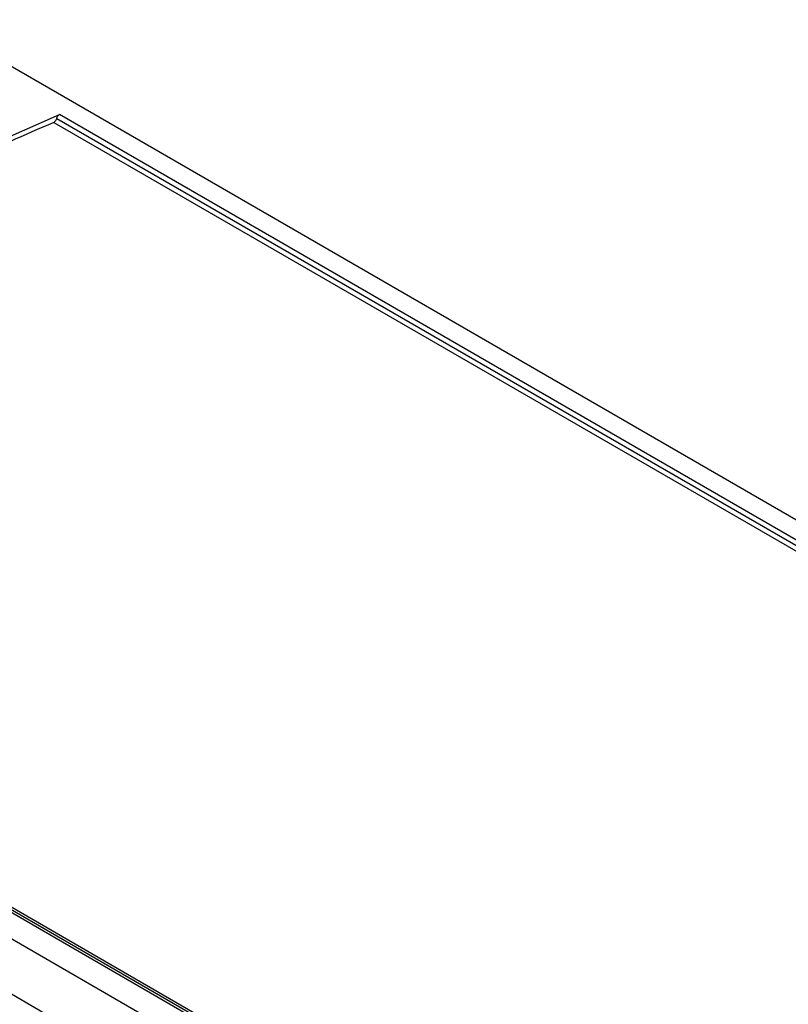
# Model space of a CAD drawing. Header units: inches. Extents: x 0 to 117, y 0 to 83.
# Tile 52 of 86: x 98.24 to 99.32, y 27.33 to 28.71. Entities that reach past the tile are written whole.
import ezdxf

# ---------------------------------------------------------------- set-up
doc = ezdxf.new("R2010")
doc.units = ezdxf.units.IN
doc.header["$LTSCALE"] = 6.431102
doc.header["$MEASUREMENT"] = 0
doc.layers.get('0').update_dxf_attribs({"linetype": 'CONTINUOUS'})

msp = doc.modelspace()

# ---------------------------------------------------------------- linework, layer by layer
at = {"color": 7, "linetype": 'CONTINUOUS'}
for p, q in [((96.4796, 29.6578), (104.8645, 24.8169)), ((103.6842, 24.2769), (94.6082, 29.5168)), ((94.5413, 29.4782), (103.6078, 24.2438)), ((104.6658, 24.9033), (98.3006, 28.5781)), ((98.2926, 28.5672), (104.656, 24.8934)), ((98.2966, 28.5727), (104.6609, 24.8984)), ((97.2995, 28.0001), (103.6646, 24.3253)), ((103.6692, 24.3261), (97.3049, 28.0005)), ((103.6744, 24.3267), (97.311, 28.0005))]:
    msp.add_line(p, q, dxfattribs=at)
for points, knots in [([(97.3034, 28.003), (97.3849, 28.0621), (97.7012, 28.28), (98.04, 28.4666), (98.3006, 28.5781)], [0, 0, 0, 0, 0.262061, 1, 1, 1, 1]), ([(98.2966, 28.5727), (98.2968, 28.5733), (98.2975, 28.5754), (98.2991, 28.5775), (98.3006, 28.5781)], [0, 0, 0, 0, 0.277538, 1, 1, 1, 1]), ([(98.2926, 28.5672), (98.2099, 28.5316), (97.8672, 28.3709), (97.5444, 28.1695), (97.311, 28.0005)], [0, 0, 0, 0, 0.238241, 1, 1, 1, 1]), ([(98.2926, 28.5672), (98.2942, 28.5679), (98.2957, 28.5699), (98.2965, 28.5721), (98.2966, 28.5727)], [0, 0, 0, 0, 0.722533, 1, 1, 1, 1])]:
    msp.add_open_spline(points, degree=3, knots=knots, dxfattribs=at)

doc.saveas('drawing.dxf')
